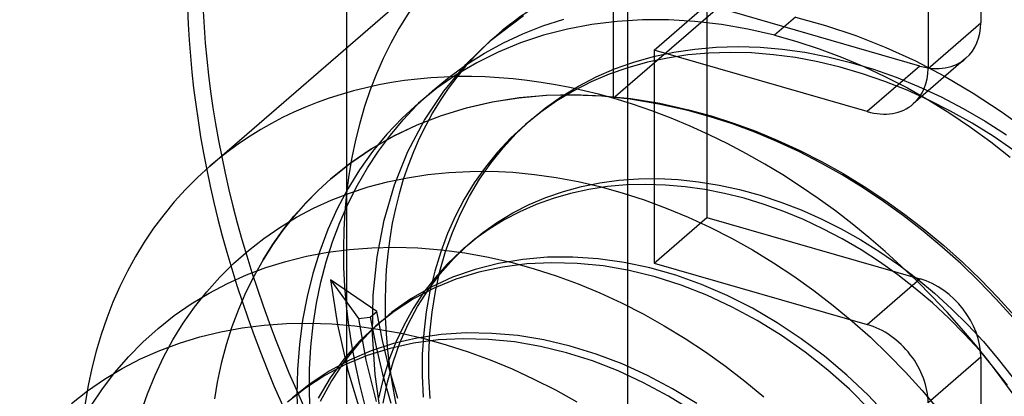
# Model space of a CAD drawing. Header units: millimetres. Extents: x -24 to 80, y -43 to 164.
# Tile 81 of 223: x 71.69 to 74.5, y 26.42 to 27.5. Entities that reach past the tile are written whole.
import ezdxf

# ---------------------------------------------------------------- set-up
doc = ezdxf.new("R2010")
doc.units = ezdxf.units.MM
doc.layers.add('MAIN-2', color=7, linetype='Continuous')

msp = doc.modelspace()

# ---------------------------------------------------------------- linework, layer by layer
at = {"layer": 'MAIN-2'}
for p, q in [((73.4227, 134.4006), (73.4227, -23.9088)), ((72.6227, 133.7078), (72.6227, -24.6017)), ((73.3818, 28.1388), (73.3818, 27.2728)), ((74.4287, 28.0942), (74.4287, 27.488)), ((74.2787, 27.9643), (74.2787, 27.3581)), ((73.3818, 27.2728), (74.1318, 27.9223)), ((72.2344, 27.0798), (72.9844, 27.7293)), ((73.4992, 27.4099), (73.6492, 27.5398)), ((74.2555, 27.3648), (73.6492, 27.5398)), ((73.6492, 27.5398), (73.6492, 26.9336)), ((73.0328, 27.4372), (73.127, 27.5087)), ((73.1823, 27.4788), (73.2412, 27.498)), ((73.466, 27.4963), (73.3932, 27.4919)), ((73.54, 27.4962), (73.466, 27.4963)), ((73.6148, 27.4918), (73.54, 27.4962)), ((73.9008, 27.5036), (73.8417, 27.4524)), ((73.9008, 27.5036), (73.9868, 27.4802)), ((73.1253, 27.4563), (73.1823, 27.4788)), ((73.2518, 27.4699), (73.1838, 27.4523)), ((73.3217, 27.4831), (73.2518, 27.4699)), ((73.3932, 27.4919), (73.3217, 27.4831)), ((73.6902, 27.4829), (73.6148, 27.4918)), ((73.7659, 27.4698), (73.6902, 27.4829)), ((73.8417, 27.4524), (73.7659, 27.4698)), ((73.9868, 27.4802), (74.0726, 27.4517)), ((74.2787, 27.3581), (74.4287, 27.488)), ((73.0339, 27.4381), (73.0498, 27.4519)), ((73.07, 27.4304), (73.1253, 27.4563)), ((73.1838, 27.4523), (73.118, 27.4304)), ((73.8417, 27.4524), (73.9053, 27.4346)), ((74.0726, 27.4517), (74.1579, 27.418)), ((72.9629, 27.3694), (73.0328, 27.4372)), ((73.0163, 27.4012), (73.07, 27.4304)), ((73.118, 27.4304), (73.0546, 27.4044)), ((73.5549, 27.4039), (73.6147, 27.4129)), ((73.6147, 27.4129), (73.6757, 27.4183)), ((73.6757, 27.4183), (73.7376, 27.4202)), ((73.7376, 27.4202), (73.8002, 27.4184)), ((73.8002, 27.4184), (73.8636, 27.4129)), ((73.8636, 27.4129), (73.9278, 27.4039)), ((73.9053, 27.4346), (73.9689, 27.4138)), ((73.9689, 27.4138), (74.0322, 27.3902)), ((74.1579, 27.418), (74.2424, 27.3794)), ((72.9645, 27.3687), (73.0163, 27.4012)), ((73.0546, 27.4044), (72.9937, 27.3741)), ((73.4406, 27.3757), (73.4968, 27.3915)), ((73.5364, 27.3876), (73.4795, 27.3754)), ((73.4968, 27.3915), (73.5549, 27.4039)), ((74.1055, 27.2349), (73.4992, 27.4099)), ((73.4992, 27.4099), (73.4992, 26.8037)), ((73.5948, 27.3964), (73.5364, 27.3876)), ((73.6543, 27.4017), (73.5948, 27.3964)), ((73.7148, 27.4036), (73.6543, 27.4017)), ((73.7762, 27.4021), (73.7148, 27.4036)), ((73.8384, 27.3971), (73.7762, 27.4021)), ((73.9012, 27.3887), (73.8384, 27.3971)), ((73.9645, 27.3768), (73.9012, 27.3887)), ((73.9278, 27.4039), (73.9927, 27.3913)), ((73.9927, 27.3913), (74.0578, 27.3751)), ((74.0322, 27.3902), (74.0952, 27.3637)), ((74.3864, 27.3869), (74.2364, 27.2569)), ((72.8998, 27.2935), (72.9629, 27.3694)), ((72.915, 27.333), (72.9645, 27.3687)), ((72.9937, 27.3741), (72.9355, 27.3399)), ((73.334, 27.3337), (73.3863, 27.3564)), ((73.4243, 27.36), (73.3709, 27.3413)), ((73.3863, 27.3564), (73.4406, 27.3757)), ((73.4795, 27.3754), (73.4243, 27.36)), ((74.0281, 27.3615), (73.9645, 27.3768)), ((74.0919, 27.3429), (74.0281, 27.3615)), ((74.0578, 27.3751), (74.1229, 27.3556)), ((74.0952, 27.3637), (74.1577, 27.3344)), ((74.2555, 27.3648), (74.1055, 27.2349)), ((74.1229, 27.3556), (74.1874, 27.3327)), ((74.2424, 27.3794), (74.3257, 27.336)), ((72.8679, 27.2944), (72.915, 27.333)), ((72.9355, 27.3399), (72.8801, 27.3016)), ((73.2836, 27.3076), (73.334, 27.3337)), ((73.3709, 27.3413), (73.3195, 27.3194)), ((74.1555, 27.321), (74.0919, 27.3429)), ((74.1577, 27.3344), (74.2196, 27.3025)), ((74.1874, 27.3327), (74.2516, 27.3064)), ((74.3257, 27.336), (74.4073, 27.2879)), ((72.8801, 27.3016), (72.8276, 27.2594)), ((73.2353, 27.2782), (73.2836, 27.3076)), ((73.3195, 27.3194), (73.2699, 27.2942)), ((74.2186, 27.2959), (74.1555, 27.321)), ((74.2196, 27.3025), (74.2806, 27.2678)), ((74.2516, 27.3064), (74.3153, 27.2768)), ((72.8235, 27.2529), (72.8679, 27.2944)), ((72.8275, 27.2594), (72.8725, 27.2984)), ((72.8446, 27.2104), (72.8998, 27.2935)), ((73.1137, 27.2737), (73.0377, 27.2619)), ((73.0385, 27.263), (73.1145, 27.2749)), ((73.1913, 27.2804), (73.1137, 27.2737)), ((73.1145, 27.2749), (73.1923, 27.2818)), ((73.1896, 27.2459), (73.2353, 27.2782)), ((73.2701, 27.282), (73.1913, 27.2804)), ((73.1923, 27.2818), (73.2713, 27.2836)), ((73.2699, 27.2942), (73.2221, 27.2656)), ((73.3501, 27.2785), (73.2701, 27.282)), ((73.2713, 27.2836), (73.3516, 27.2803)), ((73.4309, 27.27), (73.3501, 27.2785)), ((73.3516, 27.2803), (73.4327, 27.272)), ((73.4327, 27.272), (73.5146, 27.2587)), ((74.281, 27.2677), (74.2186, 27.2959)), ((74.3153, 27.2768), (74.3784, 27.2439)), ((74.4073, 27.2879), (74.487, 27.2356)), ((72.8276, 27.2594), (72.7813, 27.2164)), ((72.7847, 27.2118), (72.8235, 27.2529)), ((72.9637, 27.245), (72.8921, 27.2232)), ((72.8932, 27.2242), (72.9646, 27.246)), ((73.0377, 27.2619), (72.9637, 27.245)), ((72.9646, 27.246), (73.0385, 27.263)), ((73.1465, 27.2107), (73.1896, 27.2459)), ((73.2221, 27.2656), (73.176, 27.2335)), ((73.5124, 27.2565), (73.4309, 27.27)), ((73.5943, 27.2382), (73.5124, 27.2565)), ((73.5146, 27.2587), (73.5969, 27.2404)), ((74.2806, 27.2678), (74.3406, 27.2306)), ((74.3427, 27.2364), (74.281, 27.2677)), ((74.3784, 27.2439), (74.4407, 27.2078)), ((72.7813, 27.2164), (72.7378, 27.1703)), ((72.8921, 27.2232), (72.8231, 27.1965)), ((72.8244, 27.1975), (72.8932, 27.2242)), ((73.176, 27.2335), (73.1321, 27.1981)), ((73.5969, 27.2404), (73.5943, 27.2382)), ((73.6581, 27.2205), (73.5943, 27.2382)), ((73.5969, 27.2404), (73.6606, 27.2229)), ((73.7217, 27.1999), (73.6581, 27.2205)), ((73.6606, 27.2229), (73.7243, 27.2025)), ((74.3406, 27.2306), (74.3994, 27.191)), ((74.4037, 27.2021), (74.3427, 27.2364)), ((74.487, 27.2356), (74.5641, 27.1794)), ((72.7482, 27.1683), (72.7847, 27.2118)), ((72.8231, 27.1965), (72.7571, 27.1651)), ((72.7584, 27.1661), (72.8244, 27.1975)), ((72.7979, 27.121), (72.8446, 27.2104)), ((73.1321, 27.1981), (73.091, 27.16)), ((73.1062, 27.1727), (73.1465, 27.2107)), ((73.1321, 27.1981), (73.1352, 27.2008)), ((73.1352, 27.2008), (73.1383, 27.2035)), ((73.1383, 27.2035), (73.1414, 27.2062)), ((73.1414, 27.2062), (73.1445, 27.2089)), ((73.1445, 27.2089), (73.1476, 27.2116)), ((73.1476, 27.2116), (73.1507, 27.2143)), ((73.7851, 27.1764), (73.7217, 27.1999)), ((73.7243, 27.2025), (73.7878, 27.1792)), ((74.3994, 27.191), (74.4568, 27.1493)), ((74.4639, 27.1647), (74.4037, 27.2021)), ((74.4407, 27.2078), (74.502, 27.1687)), ((72.7571, 27.1651), (72.6941, 27.1291)), ((72.6953, 27.1301), (72.7584, 27.1661)), ((72.7378, 27.1703), (72.6975, 27.1211)), ((72.7142, 27.1226), (72.7482, 27.1683)), ((73.091, 27.16), (73.053, 27.1194)), ((73.0686, 27.132), (73.1062, 27.1727)), ((73.8482, 27.15), (73.7851, 27.1764)), ((73.7878, 27.1792), (73.8509, 27.153)), ((74.5229, 27.1245), (74.4639, 27.1647)), ((73.0339, 27.0885), (73.0686, 27.132)), ((73.9108, 27.1209), (73.8482, 27.15)), ((73.8509, 27.153), (73.9136, 27.1241)), ((74.4568, 27.1493), (74.5126, 27.1055)), ((72.6941, 27.1291), (72.6344, 27.0885)), ((72.6355, 27.0893), (72.6953, 27.1301)), ((72.6975, 27.1211), (72.6605, 27.0691)), ((72.6827, 27.0748), (72.7142, 27.1226)), ((72.7599, 27.026), (72.7979, 27.121)), ((73.053, 27.1194), (73.0183, 27.0766)), ((73.9726, 27.0892), (73.9108, 27.1209)), ((73.9136, 27.1241), (73.9755, 27.0925)), ((72.6344, 27.0885), (72.5781, 27.0434)), ((72.579, 27.0441), (72.6355, 27.0893)), ((72.6539, 27.025), (72.6827, 27.0748)), ((73.0183, 27.0766), (72.9868, 27.0319)), ((73.0019, 27.0424), (73.0339, 27.0885)), ((74.0335, 27.0549), (73.9726, 27.0892)), ((73.9755, 27.0925), (74.0366, 27.0584)), ((72.6605, 27.0691), (72.6269, 27.0146)), ((72.7402, 27.0349), (72.7969, 27.0467)), ((72.7969, 27.0467), (72.8549, 27.0557)), ((72.8549, 27.0557), (72.914, 27.0617)), ((72.914, 27.0617), (72.9741, 27.0648)), ((72.9741, 27.0648), (73.035, 27.0649)), ((73.035, 27.0649), (73.0964, 27.0621)), ((73.0964, 27.0621), (73.1582, 27.0563)), ((73.1582, 27.0563), (73.2202, 27.0475)), ((73.2202, 27.0475), (73.2823, 27.036)), ((74.0933, 27.0182), (74.0335, 27.0549)), ((74.0366, 27.0584), (74.0966, 27.0218)), ((72.5781, 27.0434), (72.5413, 27.0096)), ((72.542, 27.0103), (72.579, 27.0441)), ((72.5783, 27.0435), (72.5789, 27.0441)), ((72.6276, 26.9732), (72.6539, 27.025)), ((72.6316, 27.0029), (72.6851, 27.0203)), ((72.6851, 27.0203), (72.7402, 27.0349)), ((72.7307, 26.9259), (72.7599, 27.026)), ((72.9868, 27.0319), (72.9584, 26.9856)), ((72.973, 26.994), (73.0019, 27.0424)), ((73.2405, 27.0074), (73.2918, 27.0214)), ((73.2823, 27.036), (73.3443, 27.0216)), ((73.2918, 27.0214), (73.3446, 27.0321)), ((73.3656, 27.0213), (73.3127, 27.0133)), ((73.3443, 27.0216), (73.4076, 27.004)), ((73.3446, 27.0321), (73.3987, 27.0394)), ((73.4198, 27.0261), (73.3656, 27.0213)), ((73.3987, 27.0394), (73.454, 27.0434)), ((73.4749, 27.0276), (73.4198, 27.0261)), ((73.454, 27.0434), (73.5103, 27.044)), ((73.5307, 27.0259), (73.4749, 27.0276)), ((73.5103, 27.044), (73.5674, 27.0412)), ((73.5867, 27.0211), (73.5307, 27.0259)), ((73.5674, 27.0412), (73.6253, 27.0351)), ((73.6428, 27.0131), (73.5867, 27.0211)), ((73.6253, 27.0351), (73.6836, 27.0257)), ((73.6836, 27.0257), (73.7421, 27.0129)), ((74.0966, 27.0218), (74.1554, 26.9829)), ((72.5413, 27.0096), (72.5062, 26.9739)), ((72.5068, 26.9745), (72.542, 27.0103)), ((72.5796, 26.9828), (72.6316, 27.0029)), ((72.6269, 27.0146), (72.5967, 26.9578)), ((72.9472, 26.9434), (72.973, 26.994)), ((73.1909, 26.9903), (73.2405, 27.0074)), ((73.2611, 27.0021), (73.2111, 26.9877)), ((73.3127, 27.0133), (73.2611, 27.0021)), ((73.4076, 27.004), (73.4706, 26.9836)), ((73.6989, 27.0021), (73.6428, 27.0131)), ((73.7552, 26.988), (73.6989, 27.0021)), ((73.7421, 27.0129), (73.8007, 26.9968)), ((73.8007, 26.9968), (73.8591, 26.9775)), ((74.1518, 26.9792), (74.0933, 27.0182)), ((72.5062, 26.9739), (72.4731, 26.9364)), ((72.4735, 26.9368), (72.5068, 26.9745)), ((72.5292, 26.9597), (72.5796, 26.9828)), ((72.6041, 26.9195), (72.6276, 26.9732)), ((72.9584, 26.9856), (72.9332, 26.9378)), ((73.0968, 26.9466), (73.1429, 26.97)), ((73.1627, 26.9702), (73.1161, 26.9498)), ((73.1429, 26.97), (73.1909, 26.9903)), ((73.2111, 26.9877), (73.1627, 26.9702)), ((73.4706, 26.9836), (73.5334, 26.9603)), ((73.8115, 26.9708), (73.7552, 26.988)), ((73.8677, 26.9506), (73.8115, 26.9708)), ((73.8591, 26.9775), (73.9171, 26.955)), ((74.209, 26.9379), (74.1518, 26.9792)), ((74.1554, 26.9829), (74.2128, 26.9418)), ((72.4731, 26.9364), (72.4419, 26.897)), ((72.4421, 26.8972), (72.4735, 26.9368)), ((72.4803, 26.9339), (72.5292, 26.9597)), ((72.5967, 26.9578), (72.57, 26.8988)), ((72.9332, 26.9378), (72.9109, 26.8879)), ((72.9246, 26.8909), (72.9472, 26.9434)), ((73.0527, 26.92), (73.0968, 26.9466)), ((73.1161, 26.9498), (73.0714, 26.9265)), ((73.5334, 26.9603), (73.5958, 26.9344)), ((73.9236, 26.9275), (73.8677, 26.9506)), ((73.9171, 26.955), (73.9745, 26.9295)), ((74.2647, 26.8946), (74.209, 26.9379)), ((74.2128, 26.9418), (74.2689, 26.8985)), ((72.4329, 26.9052), (72.4803, 26.9339)), ((72.5833, 26.8642), (72.6041, 26.9195)), ((72.7104, 26.8213), (72.7307, 26.9259)), ((73.0107, 26.8904), (73.0527, 26.92)), ((73.0714, 26.9265), (73.0289, 26.9004)), ((73.4992, 26.8037), (73.6492, 26.9336)), ((73.5958, 26.9344), (73.6576, 26.9057)), ((73.6492, 26.9336), (74.2555, 26.7586)), ((73.979, 26.9015), (73.9236, 26.9275)), ((73.9745, 26.9295), (74.0312, 26.9009)), ((72.3873, 26.8738), (72.4329, 26.9052)), ((72.4419, 26.897), (72.4127, 26.8558)), ((72.4128, 26.8559), (72.4421, 26.8972)), ((72.57, 26.8988), (72.5467, 26.8376)), ((72.9109, 26.8879), (72.8913, 26.8356)), ((72.9052, 26.8366), (72.9246, 26.8909)), ((72.9675, 26.8547), (73.0107, 26.8904)), ((73.0289, 26.9004), (72.9885, 26.8715)), ((73.6576, 26.9057), (73.7187, 26.8745)), ((74.0338, 26.8727), (73.979, 26.9015)), ((74.0312, 26.9009), (74.087, 26.8696)), ((74.3189, 26.8493), (74.2647, 26.8946)), ((74.2689, 26.8985), (74.3234, 26.8532)), ((72.3436, 26.8396), (72.3873, 26.8738)), ((72.3856, 26.8129), (72.4128, 26.8559)), ((72.4127, 26.8558), (72.3856, 26.8129)), ((72.5653, 26.8072), (72.5833, 26.8642)), ((72.9273, 26.8156), (72.9675, 26.8547)), ((72.9885, 26.8715), (72.9481, 26.8379)), ((72.9574, 26.8461), (72.9765, 26.8626)), ((73.7187, 26.8745), (73.779, 26.8408)), ((74.0877, 26.8411), (74.0338, 26.8727)), ((74.087, 26.8696), (74.1416, 26.8354)), ((74.3234, 26.8532), (74.3763, 26.8059)), ((72.3018, 26.8028), (72.3436, 26.8396)), ((72.4505, 26.8083), (72.5093, 26.8229)), ((72.5093, 26.8229), (72.5699, 26.8343)), ((72.5467, 26.8376), (72.527, 26.7742)), ((72.5699, 26.8343), (72.632, 26.8425)), ((72.632, 26.8425), (72.6956, 26.8473)), ((72.6956, 26.8473), (72.7604, 26.8487)), ((72.7604, 26.8487), (72.8262, 26.8467)), ((72.8262, 26.8467), (72.8927, 26.8413)), ((72.8913, 26.8356), (72.8745, 26.7805)), ((72.889, 26.7805), (72.9052, 26.8366)), ((72.8927, 26.8413), (72.9596, 26.8325)), ((72.9481, 26.8379), (72.9103, 26.8013)), ((72.9596, 26.8325), (73.0269, 26.8203)), ((73.779, 26.8408), (73.8384, 26.8046)), ((74.1405, 26.807), (74.0877, 26.8411)), ((74.1416, 26.8354), (74.195, 26.7986)), ((74.3716, 26.8019), (74.3189, 26.8493)), ((72.2623, 26.7635), (72.3018, 26.8028)), ((72.3856, 26.8129), (72.36, 26.7674)), ((72.3935, 26.7906), (72.4505, 26.8083)), ((72.5501, 26.7488), (72.5653, 26.8072)), ((72.6993, 26.7126), (72.7104, 26.8213)), ((72.9103, 26.8013), (72.875, 26.7616)), ((72.8901, 26.7733), (72.9273, 26.8156)), ((73.0558, 26.8027), (72.989, 26.7857)), ((73.0269, 26.8203), (73.0943, 26.8049)), ((73.1247, 26.8142), (73.0558, 26.8027)), ((73.1362, 26.801), (73.0668, 26.7919)), ((73.0943, 26.8049), (73.157, 26.7876)), ((73.1952, 26.8203), (73.1247, 26.8142)), ((73.2074, 26.8046), (73.1362, 26.801)), ((73.267, 26.8208), (73.1952, 26.8203)), ((73.2798, 26.8028), (73.2074, 26.8046)), ((73.3398, 26.8159), (73.267, 26.8208)), ((73.3533, 26.7954), (73.2798, 26.8028)), ((73.4131, 26.8056), (73.3398, 26.8159)), ((73.4273, 26.7826), (73.3533, 26.7954)), ((73.4867, 26.7898), (73.4131, 26.8056)), ((73.4992, 26.8037), (74.1055, 26.6287)), ((73.8384, 26.8046), (73.8965, 26.7661)), ((74.192, 26.7703), (74.1405, 26.807)), ((74.195, 26.7986), (74.2469, 26.7593)), ((74.4228, 26.7524), (74.3716, 26.8019)), ((74.3763, 26.8059), (74.4277, 26.7566)), ((72.2842, 26.7455), (72.3381, 26.7697)), ((72.36, 26.7674), (72.3366, 26.7203)), ((72.3381, 26.7697), (72.3935, 26.7906)), ((72.527, 26.7742), (72.5107, 26.7086)), ((72.8561, 26.728), (72.8901, 26.7733)), ((72.8745, 26.7805), (72.8606, 26.7233)), ((72.8762, 26.7229), (72.889, 26.7805)), ((72.989, 26.7857), (72.9248, 26.7631)), ((72.9994, 26.7774), (72.9345, 26.7575)), ((73.0668, 26.7919), (72.9994, 26.7774)), ((73.157, 26.7876), (73.2197, 26.7675)), ((73.2197, 26.7675), (73.2822, 26.7445)), ((73.5014, 26.7642), (73.4273, 26.7826)), ((73.5601, 26.7687), (73.4867, 26.7898)), ((73.6333, 26.7424), (73.5601, 26.7687)), ((74.2422, 26.7313), (74.192, 26.7703)), ((72.2251, 26.7219), (72.2623, 26.7635)), ((72.2319, 26.7181), (72.2842, 26.7455)), ((72.5378, 26.6889), (72.5501, 26.7488)), ((72.7098, 26.6658), (72.5774, 26.7562)), ((72.5774, 26.7562), (72.5976, 26.6275)), ((72.5774, 26.7562), (72.657, 26.6461)), ((72.875, 26.7616), (72.8425, 26.7193)), ((72.9248, 26.7631), (72.8636, 26.7351)), ((72.9345, 26.7575), (72.8725, 26.7322)), ((73.2822, 26.7445), (73.3445, 26.7187)), ((73.5754, 26.7405), (73.5014, 26.7642)), ((73.6488, 26.7117), (73.5754, 26.7405)), ((73.7062, 26.711), (73.6333, 26.7424)), ((73.8965, 26.7661), (73.9534, 26.7255)), ((74.1055, 26.6287), (74.2555, 26.7586)), ((74.2469, 26.7593), (74.2972, 26.7176)), ((74.4724, 26.7009), (74.4228, 26.7524)), ((74.4277, 26.7566), (74.4774, 26.7054)), ((72.1813, 26.6875), (72.2319, 26.7181)), ((72.1904, 26.6781), (72.2251, 26.7219)), ((72.3366, 26.7203), (72.3155, 26.6717)), ((72.6973, 26.6008), (72.6993, 26.7126)), ((72.8636, 26.7351), (72.8059, 26.7017)), ((72.8425, 26.7193), (72.8131, 26.6746)), ((72.8725, 26.7322), (72.8136, 26.7016)), ((72.8256, 26.68), (72.8561, 26.728)), ((72.8606, 26.7233), (72.8499, 26.6644)), ((72.8666, 26.6638), (72.8762, 26.7229)), ((73.3445, 26.7187), (73.4062, 26.6901)), ((73.7211, 26.678), (73.6488, 26.7117)), ((73.7783, 26.6747), (73.7062, 26.711)), ((73.9534, 26.7255), (74.0087, 26.683)), ((74.2908, 26.6899), (74.2422, 26.7313)), ((74.2972, 26.7176), (74.3456, 26.6736)), ((72.1328, 26.6539), (72.1813, 26.6875)), ((72.5107, 26.7086), (72.498, 26.6409)), ((72.5283, 26.6276), (72.5378, 26.6889)), ((72.8059, 26.7017), (72.7521, 26.6634)), ((72.8136, 26.7016), (72.7583, 26.6658)), ((73.4062, 26.6901), (73.4674, 26.6589)), ((74.0087, 26.683), (74.0623, 26.6385)), ((74.3376, 26.6465), (74.2908, 26.6899)), ((74.5203, 26.6476), (74.4724, 26.7009)), ((74.4774, 26.7054), (74.5253, 26.6524)), ((72.1583, 26.6323), (72.1904, 26.6781)), ((72.3155, 26.6717), (72.2968, 26.6216)), ((72.6907, 26.6493), (72.7098, 26.6658)), ((72.7521, 26.6634), (72.7024, 26.6205)), ((72.7583, 26.6658), (72.7067, 26.6252)), ((72.7258, 26.5833), (72.7098, 26.6658)), ((72.8131, 26.6746), (72.7868, 26.6277)), ((72.7986, 26.6294), (72.8256, 26.68)), ((72.8499, 26.6644), (72.8427, 26.6045)), ((72.8603, 26.6036), (72.8666, 26.6638)), ((73.4674, 26.6589), (73.5277, 26.6251)), ((73.7921, 26.6396), (73.7211, 26.678)), ((73.8489, 26.6336), (73.7783, 26.6747)), ((74.3456, 26.6736), (74.3921, 26.6276)), ((72.0867, 26.6174), (72.1328, 26.6539)), ((72.1289, 26.5846), (72.1583, 26.6323)), ((72.3265, 26.6188), (72.3889, 26.6267)), ((72.3889, 26.6267), (72.4523, 26.6312)), ((72.4523, 26.6312), (72.5166, 26.6323)), ((72.498, 26.6409), (72.4889, 26.5714)), ((72.5166, 26.6323), (72.5815, 26.6301)), ((72.5217, 26.565), (72.5283, 26.6276)), ((72.5815, 26.6301), (72.6469, 26.6245)), ((72.5976, 26.6275), (72.627, 26.4979)), ((72.657, 26.6461), (72.6907, 26.6493)), ((72.657, 26.6461), (72.6781, 26.5273)), ((72.6907, 26.6493), (72.7063, 26.5684)), ((72.7068, 26.6252), (72.7084, 26.6266)), ((72.7084, 26.6266), (72.7099, 26.628)), ((72.7099, 26.628), (72.7115, 26.6294)), ((72.7115, 26.6294), (72.7131, 26.6307)), ((72.7131, 26.6307), (72.7147, 26.6321)), ((72.7147, 26.6321), (72.7163, 26.6335)), ((72.7163, 26.6335), (72.7179, 26.6349)), ((72.7179, 26.6349), (72.7195, 26.6362)), ((72.7195, 26.6362), (72.7211, 26.6376)), ((72.7211, 26.6376), (72.7227, 26.639)), ((72.7227, 26.639), (72.7243, 26.6404)), ((72.7243, 26.6404), (72.7258, 26.6417)), ((72.7868, 26.6277), (72.7638, 26.5785)), ((72.7752, 26.5765), (72.7986, 26.6294)), ((73.8613, 26.5969), (73.7921, 26.6396)), ((73.9177, 26.588), (73.8489, 26.6336)), ((74.0623, 26.6385), (74.1144, 26.5921)), ((74.3826, 26.6011), (74.3376, 26.6465)), ((74.3921, 26.6276), (74.4365, 26.5797)), ((72.043, 26.5781), (72.0867, 26.6174)), ((72.2058, 26.5931), (72.2654, 26.6076)), ((72.2654, 26.6076), (72.3265, 26.6188)), ((72.2968, 26.6216), (72.2805, 26.5703)), ((72.6469, 26.6245), (72.7126, 26.6156)), ((72.7024, 26.6205), (72.6573, 26.5737)), ((72.7067, 26.6252), (72.6591, 26.5799)), ((72.7046, 26.4865), (72.6973, 26.6008)), ((72.7126, 26.6156), (72.7784, 26.6036)), ((72.7784, 26.6036), (72.8442, 26.5884)), ((72.8925, 26.6), (72.8234, 26.59)), ((72.8427, 26.6045), (72.8388, 26.5438)), ((72.8574, 26.5424), (72.8603, 26.6036)), ((72.9637, 26.6045), (72.8925, 26.6)), ((73.0365, 26.6034), (72.9637, 26.6045)), ((73.1104, 26.5968), (73.0365, 26.6034)), ((73.5277, 26.6251), (73.5869, 26.5889)), ((74.4254, 26.5541), (74.3826, 26.6011)), ((72.002, 26.5363), (72.043, 26.5781)), ((72.0915, 26.5544), (72.1478, 26.5754)), ((72.1021, 26.5351), (72.1289, 26.5846)), ((72.1478, 26.5754), (72.2058, 26.5931)), ((72.2805, 26.5703), (72.2666, 26.5177)), ((72.4889, 26.5714), (72.4836, 26.5004)), ((72.6591, 26.5799), (72.6157, 26.5303)), ((72.6573, 26.5737), (72.6164, 26.5228)), ((72.7567, 26.5745), (72.6928, 26.5535)), ((72.7456, 26.5007), (72.7258, 26.5833)), ((72.7638, 26.5785), (72.7439, 26.5273)), ((72.8142, 26.5753), (72.747, 26.5605)), ((72.7554, 26.5213), (72.7752, 26.5765)), ((72.8234, 26.59), (72.7567, 26.5745)), ((72.8836, 26.5845), (72.8142, 26.5753)), ((72.8442, 26.5884), (72.9069, 26.571)), ((72.9548, 26.5881), (72.8836, 26.5845)), ((72.9069, 26.571), (72.9696, 26.5508)), ((73.0273, 26.5863), (72.9548, 26.5881)), ((73.1008, 26.579), (73.0273, 26.5863)), ((73.1748, 26.5663), (73.1008, 26.579)), ((73.185, 26.5847), (73.1104, 26.5968)), ((73.2596, 26.5672), (73.185, 26.5847)), ((73.5869, 26.5889), (73.6451, 26.5505)), ((73.9284, 26.5498), (73.8613, 26.5969)), ((73.9841, 26.5382), (73.9177, 26.588)), ((74.1144, 26.5921), (74.1651, 26.5436)), ((74.4365, 26.5797), (74.4785, 26.5302)), ((72.0371, 26.5304), (72.0915, 26.5544)), ((72.5181, 26.5012), (72.5217, 26.565)), ((72.6928, 26.5535), (72.6318, 26.5273)), ((72.747, 26.5605), (72.6823, 26.5402)), ((72.7063, 26.5684), (72.7258, 26.4869)), ((72.8388, 26.5438), (72.8382, 26.4828)), ((72.8577, 26.4805), (72.8574, 26.5424)), ((72.9696, 26.5508), (73.0321, 26.5277)), ((73.2491, 26.5483), (73.1748, 26.5663)), ((73.3231, 26.525), (73.2491, 26.5483)), ((73.3338, 26.5444), (73.2596, 26.5672)), ((73.4074, 26.5165), (73.3338, 26.5444)), ((73.6451, 26.5505), (73.7019, 26.5099)), ((73.9929, 26.4988), (73.9284, 26.5498)), ((74.1651, 26.5436), (74.2142, 26.493)), ((74.466, 26.5056), (74.4254, 26.5541)), ((71.9638, 26.4919), (72.002, 26.5363)), ((71.9847, 26.5033), (72.0371, 26.5304)), ((72.078, 26.484), (72.1021, 26.5351)), ((72.2666, 26.5177), (72.2551, 26.4641)), ((72.6205, 26.5145), (72.5617, 26.4836)), ((72.6318, 26.5273), (72.574, 26.4961)), ((72.6157, 26.5303), (72.5767, 26.4766)), ((72.6164, 26.5228), (72.5799, 26.4679)), ((72.6823, 26.5402), (72.6205, 26.5145)), ((72.6781, 26.5273), (72.707, 26.4094)), ((72.7439, 26.5273), (72.7273, 26.474)), ((72.7394, 26.464), (72.7554, 26.5213)), ((73.0321, 26.5277), (73.0945, 26.5019)), ((73.3964, 26.4965), (73.3231, 26.525)), ((73.4799, 26.4834), (73.4074, 26.5165)), ((74.0475, 26.4846), (73.9841, 26.5382)), ((74.4287, 26.5354), (74.2787, 26.4055)), ((74.4287, 26.5354), (74.4287, 25.9292)), ((74.4785, 26.5302), (74.5182, 26.4792)), ((71.9283, 26.4451), (71.9638, 26.4919)), ((71.9343, 26.4731), (71.9847, 26.5033)), ((72.4836, 26.5004), (72.4821, 26.4281)), ((72.5174, 26.4365), (72.5181, 26.5012)), ((72.574, 26.4961), (72.5196, 26.46)), ((72.627, 26.4979), (72.6655, 26.3681)), ((72.7211, 26.3706), (72.7046, 26.4865)), ((72.7258, 26.4869), (72.7493, 26.4049)), ((72.7693, 26.4182), (72.7456, 26.5007)), ((73.0945, 26.5019), (73.1565, 26.4733)), ((73.4688, 26.4629), (73.3964, 26.4965)), ((73.7019, 26.5099), (73.7572, 26.4674)), ((74.0545, 26.4441), (73.9929, 26.4988)), ((74.2142, 26.493), (74.2618, 26.4405)), ((74.5043, 26.4557), (74.466, 26.5056)), ((71.886, 26.4398), (71.9343, 26.4731)), ((72.0566, 26.4313), (72.078, 26.484)), ((72.2551, 26.4641), (72.247, 26.4169)), ((72.5196, 26.46), (72.4694, 26.4196)), ((72.5617, 26.4836), (72.5064, 26.4477)), ((72.5767, 26.4766), (72.5424, 26.4191)), ((72.5799, 26.4679), (72.5481, 26.4093)), ((72.7273, 26.474), (72.7139, 26.4191)), ((72.7271, 26.4049), (72.7394, 26.464)), ((72.8382, 26.4828), (72.8408, 26.4215)), ((72.8614, 26.4179), (72.8577, 26.4805)), ((73.1565, 26.4733), (73.2178, 26.4421)), ((73.5398, 26.4245), (73.4688, 26.4629)), ((73.5511, 26.4455), (73.4799, 26.4834)), ((73.7572, 26.4674), (73.811, 26.4229)), ((74.1077, 26.4274), (74.0475, 26.4846)), ((71.8398, 26.4035), (71.886, 26.4398)), ((71.8956, 26.3959), (71.9283, 26.4451)), ((72.0379, 26.3768), (72.0566, 26.4313)), ((72.5064, 26.4477), (72.4548, 26.407)), ((72.5196, 26.3712), (72.5174, 26.4365)), ((73.2178, 26.4421), (73.2784, 26.4083)), ((73.6206, 26.4032), (73.5511, 26.4455)), ((74.1128, 26.3859), (74.0545, 26.4441)), ((74.2618, 26.4405), (74.3075, 26.3864)), ((72.4821, 26.4281), (72.4844, 26.3549)), ((73.609, 26.3817), (73.5398, 26.4245)), ((74.1644, 26.3671), (74.1077, 26.4274))]:
    msp.add_line(p, q, dxfattribs=at)
for centre, major_axis, start_param, end_param in [((74.7318, 26.9242), (-1.905, 2.1998), 0.000079, 2.284521), ((74.6892, 26.8873), (1.905, -2.1998), -3.141514, -0.857072), ((73.6318, 25.9716), (-1.8019, 2.0807), -3.141514, -0.857072), ((73.3818, 25.7551), (1.8019, -2.0807), 0.000079, 2.284521), ((73.6318, 25.9716), (-1.8019, 2.0807), 0.000079, 2.284521), ((74.1318, 26.4046), (1.1473, -1.3248), 0.000079, 2.284521), ((73.3818, 25.7551), (1.8019, -2.0807), -3.141514, -0.857072), ((74.1318, 26.4046), (1.1473, -1.3248), -3.141514, -0.857072), ((74.0318, 26.318), (-0.982, 1.1339), -0.616087, 0.000001), ((74.2555, 27.538), (-0.1309, 0.1512), -3.141514, -2.427868), ((74.0318, 26.318), (-0.982, 1.1339), 0.000001, 2.284521), ((73.3818, 25.7551), (-1.1473, 1.3248), -0.857072, 0.000079), ((74.2555, 27.538), (-0.1309, 0.1512), 2.284521, 3.141672), ((74.1055, 27.4081), (0.1309, -0.1512), 0.000079, 0.713724), ((73.3818, 25.7551), (-1.1473, 1.3248), -3.141514, -0.857072), ((74.1055, 27.4081), (0.1309, -0.1512), -0.857072, 0.000079), ((73.3818, 25.7551), (-1.1473, 1.3248), 0.000079, 2.284521), ((74.2555, 26.5854), (-0.1309, 0.1512), -2.427868, -0.857072), ((74.1055, 26.4555), (0.1309, -0.1512), 0.713724, 2.284521)]:
    msp.add_ellipse(centre, major_axis=major_axis, ratio=0.75, start_param=start_param, end_param=end_param, dxfattribs=at)

doc.saveas('drawing.dxf')
